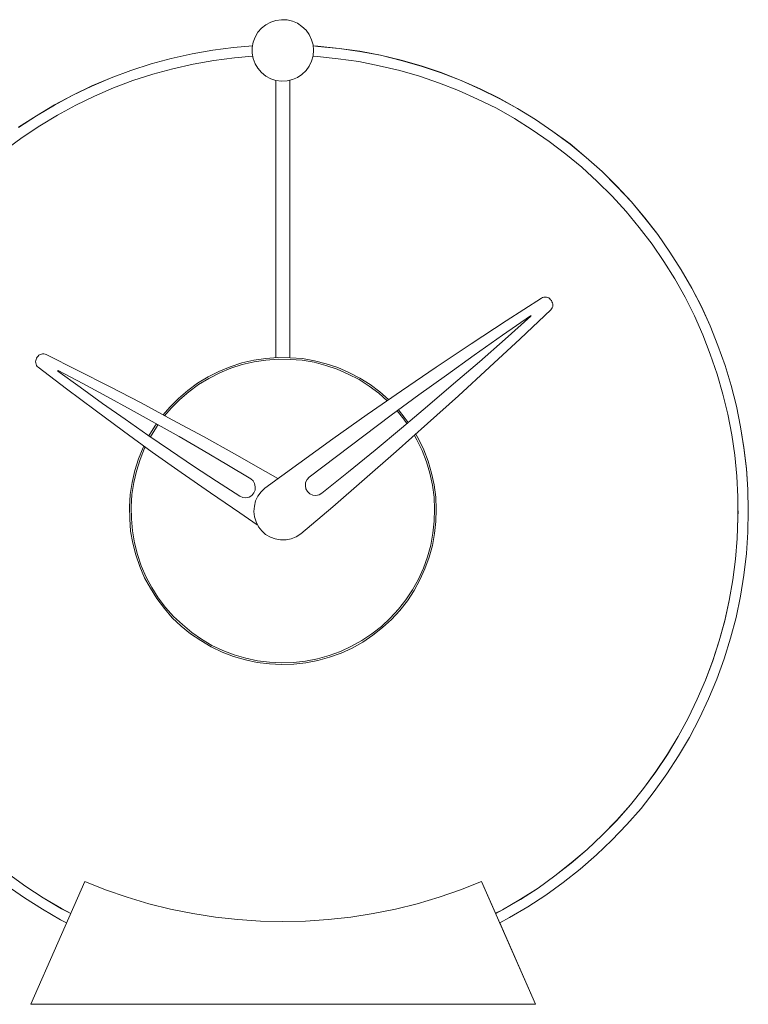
# Model space of a CAD drawing. Header units: inches. Extents: x 39 to 166, y 110 to 197.
# Tile 3 of 7: x 68 to 122, y 110 to 183. Entities that reach past the tile are written whole.
import ezdxf

# ---------------------------------------------------------------- set-up
doc = ezdxf.new("R2010")
doc.units = ezdxf.units.IN
doc.header["$MEASUREMENT"] = 0
doc.layers.add('Capa 1', color=7, linetype='Continuous')

msp = doc.modelspace()

# ---------------------------------------------------------------- linework, layer by layer
at = {"layer": 'Capa 1', "color": 7, "lineweight": 5}
for points in [[(89.582, 180.602), (89.546, 180.193), (89.439, 179.802), (89.262, 179.428), (89.03, 179.108), (88.728, 178.823), (88.39, 178.592), (88.017, 178.432), (87.625, 178.343), (87.216, 178.325), (86.807, 178.379), (86.416, 178.503), (86.06, 178.699), (85.74, 178.948), (85.473, 179.268), (85.278, 179.606), (85.118, 179.997), (85.046, 180.388), (85.046, 180.798), (85.118, 181.207), (85.278, 181.58), (85.473, 181.936), (85.74, 182.238), (86.06, 182.487), (86.416, 182.683), (86.807, 182.807), (87.216, 182.861), (87.625, 182.843), (88.017, 182.754), (88.39, 182.594), (88.728, 182.363), (89.03, 182.096), (89.262, 181.758), (89.439, 181.384), (89.546, 180.993), (89.582, 180.602)], [(85.064, 180.922), (83.677, 180.798), (82.13, 180.602), (80.6, 180.335), (79.071, 179.997), (77.577, 179.588), (76.083, 179.108), (74.624, 178.574), (73.202, 177.97), (71.797, 177.294), (70.427, 176.565), (69.093, 175.764), (67.777, 174.911)], [(85.064, 180.922), (83.677, 180.798), (82.13, 180.602), (80.6, 180.335), (79.071, 179.997), (77.577, 179.588), (76.083, 179.108), (74.624, 178.574), (73.202, 177.952), (71.797, 177.294), (70.427, 176.547), (69.093, 175.764), (67.777, 174.893)], [(121.719, 146.597), (121.684, 148.144), (121.577, 149.709), (121.399, 151.257), (121.15, 152.786), (120.848, 154.315), (120.456, 155.828), (120.012, 157.321), (119.478, 158.798), (118.892, 160.238), (118.251, 161.661), (117.54, 163.03), (116.757, 164.382), (115.921, 165.698), (115.032, 166.979), (114.072, 168.223), (113.076, 169.415), (112.008, 170.553), (110.906, 171.638), (109.732, 172.687), (108.54, 173.683), (107.278, 174.608), (105.997, 175.48), (104.664, 176.298), (103.312, 177.063), (101.907, 177.756), (100.484, 178.379), (99.026, 178.948), (97.549, 179.446), (96.055, 179.873), (94.526, 180.228), (92.996, 180.531), (91.467, 180.744), (89.902, 180.904), (89.564, 180.922)], [(103.347, 116.131), (104.059, 116.522), (105.428, 117.323), (106.762, 118.194), (108.042, 119.119), (109.287, 120.115), (110.497, 121.164), (111.635, 122.249), (112.738, 123.405), (113.787, 124.597), (114.765, 125.842), (115.708, 127.14), (116.561, 128.474), (117.38, 129.843), (118.109, 131.248), (118.785, 132.689), (119.389, 134.148), (119.941, 135.641), (120.403, 137.171), (120.812, 138.7), (121.132, 140.265), (121.399, 141.83), (121.577, 143.413), (121.684, 144.996), (121.719, 146.579), (121.684, 148.144), (121.577, 149.691), (121.399, 151.239), (121.15, 152.786), (120.848, 154.315), (120.456, 155.828), (120.012, 157.321), (119.478, 158.78), (118.892, 160.238), (118.251, 161.643), (117.54, 163.03), (116.757, 164.382), (115.921, 165.698), (115.032, 166.979), (114.072, 168.206), (113.076, 169.397), (112.008, 170.536), (110.906, 171.638), (109.732, 172.687), (108.54, 173.666), (107.278, 174.608), (105.997, 175.48), (104.664, 176.298), (103.312, 177.045), (101.907, 177.739), (100.484, 178.379), (99.026, 178.93), (97.549, 179.428), (96.055, 179.855), (94.526, 180.228), (92.996, 180.513), (91.467, 180.744), (89.902, 180.886), (89.564, 180.922)], [(66.817, 173.257), (68.044, 174.164), (69.342, 175.017), (70.658, 175.818), (72.01, 176.547), (73.397, 177.205), (74.785, 177.827), (76.225, 178.361), (77.701, 178.841), (79.177, 179.232), (80.689, 179.57), (82.201, 179.837), (83.73, 180.051), (85.082, 180.157)], [(89.546, 180.157), (89.884, 180.139), (91.413, 179.979), (92.925, 179.766), (94.437, 179.464), (95.949, 179.108), (97.425, 178.681), (98.883, 178.183), (100.306, 177.632), (101.711, 176.992), (103.098, 176.316), (104.432, 175.551), (105.749, 174.733), (107.011, 173.861), (108.238, 172.937), (109.412, 171.958), (110.55, 170.909), (111.653, 169.824), (112.684, 168.686), (113.663, 167.512), (114.605, 166.285), (115.477, 165.005), (116.277, 163.706), (117.042, 162.354), (117.735, 160.985), (118.358, 159.58), (118.91, 158.14), (119.407, 156.681), (119.834, 155.205), (120.208, 153.711), (120.492, 152.199), (120.723, 150.687), (120.866, 149.14), (120.955, 147.611), (120.955, 146.063), (120.901, 144.534), (120.777, 143.004), (120.581, 141.475), (120.314, 139.963), (119.976, 138.451), (119.568, 136.975), (119.087, 135.499), (118.553, 134.059), (117.949, 132.653), (117.273, 131.266), (116.543, 129.915), (115.743, 128.581), (114.89, 127.3), (113.983, 126.055), (113.023, 124.864), (111.991, 123.708), (110.924, 122.605), (109.803, 121.556), (108.629, 120.542), (107.42, 119.599), (106.175, 118.71), (104.877, 117.874), (103.543, 117.109), (103.045, 116.825)], [(86.807, 178.379), (86.807, 157.89)], [(87.821, 157.89), (87.821, 178.379)], [(85.989, 148.251), (88.497, 150.083), (91.004, 151.897), (93.548, 153.693), (96.091, 155.454), (98.652, 157.197), (101.231, 158.922), (103.827, 160.611), (106.442, 162.283)], [(107.1, 162.176), (107.047, 162.248), (106.976, 162.301), (106.887, 162.337), (106.797, 162.354), (106.708, 162.372), (106.602, 162.354), (106.513, 162.337), (106.442, 162.283)], [(107.171, 162.106), (107.1, 162.176)], [(107.118, 161.43), (107.171, 161.501), (107.224, 161.572), (107.26, 161.661), (107.26, 161.75), (107.26, 161.856), (107.242, 161.945), (107.207, 162.017), (107.171, 162.106)], [(88.639, 144.872), (91.004, 146.881), (93.352, 148.909), (95.682, 150.954), (97.994, 153.017), (100.306, 155.08), (102.582, 157.179), (104.859, 159.295), (107.118, 161.43)], [(89.262, 149.069), (91.271, 150.599), (93.299, 152.128), (95.326, 153.64), (97.354, 155.134), (99.417, 156.61), (101.462, 158.086), (103.543, 159.544), (105.624, 160.985)], [(90.204, 147.877), (92.161, 149.46), (94.135, 151.061), (96.073, 152.679), (98.012, 154.298), (99.932, 155.952), (101.853, 157.588), (103.756, 159.26), (105.642, 160.949)], [(105.624, 160.985), (105.624, 160.985), (105.642, 160.985), (105.66, 160.967), (105.66, 160.949), (105.642, 160.949)], [(69.111, 157.855), (69.076, 157.766), (69.058, 157.677), (69.04, 157.588), (69.058, 157.499), (69.076, 157.41), (69.111, 157.321), (69.164, 157.25), (69.236, 157.179)], [(69.164, 157.926), (69.111, 157.855)], [(69.822, 158.122), (69.734, 158.157), (69.645, 158.175), (69.556, 158.175), (69.467, 158.157), (69.378, 158.122), (69.289, 158.068), (69.218, 158.015), (69.164, 157.926)], [(86.95, 148.962), (86.042, 149.478), (83.748, 150.776), (81.454, 152.057), (79.142, 153.302), (76.83, 154.547), (74.5, 155.756), (72.17, 156.948), (69.822, 158.122)], [(78.466, 153.675), (78.964, 154.245), (79.604, 154.885), (80.28, 155.472), (81.009, 156.005), (81.792, 156.468), (82.592, 156.877), (83.428, 157.215), (84.282, 157.499), (85.171, 157.695), (86.06, 157.837), (86.95, 157.908), (87.857, 157.89), (88.764, 157.819), (89.653, 157.659), (90.524, 157.446), (91.378, 157.161), (92.196, 156.806), (92.996, 156.379), (93.761, 155.898), (94.49, 155.365), (95.131, 154.796)], [(85.42, 145.548), (84.139, 146.419), (81.97, 147.913), (79.8, 149.407), (77.666, 150.919), (75.531, 152.466), (73.433, 154.013), (71.334, 155.596), (69.236, 157.179)], [(95.024, 154.707), (94.401, 155.258), (93.69, 155.792), (92.943, 156.272), (92.143, 156.681), (91.324, 157.037), (90.489, 157.321), (89.617, 157.552), (88.746, 157.695), (87.857, 157.766), (86.967, 157.784), (86.06, 157.713), (85.189, 157.588), (84.317, 157.375), (83.463, 157.108), (82.646, 156.77), (81.845, 156.361), (81.08, 155.898), (80.369, 155.365), (79.693, 154.796), (79.053, 154.156), (78.573, 153.604)], [(70.694, 156.894), (70.676, 156.912), (70.676, 156.93), (70.694, 156.948), (70.712, 156.948)], [(84.139, 147.664), (82.414, 148.767), (80.707, 149.887), (79.017, 151.025), (77.328, 152.164), (75.656, 153.337), (73.984, 154.511), (72.33, 155.703), (70.694, 156.894)], [(84.94, 148.945), (83.179, 149.994), (81.418, 151.025), (79.658, 152.057), (77.879, 153.053), (76.101, 154.049), (74.304, 155.027), (72.526, 155.987), (70.712, 156.948)], [(96.482, 153.017), (96.251, 153.337), (95.753, 153.96)], [(95.86, 154.031), (96.358, 153.409), (96.589, 153.106)], [(77.417, 152.11), (77.861, 152.822), (77.968, 152.999)], [(78.093, 152.946), (77.968, 152.75), (77.523, 152.039)], [(92.392, 136.566), (93.157, 136.993), (93.903, 137.491), (94.597, 138.042), (95.255, 138.647), (95.86, 139.305), (96.411, 139.999), (96.909, 140.746), (97.336, 141.528), (97.709, 142.346), (98.012, 143.182), (98.243, 144.036), (98.403, 144.925), (98.51, 145.814), (98.527, 146.704), (98.492, 147.593), (98.368, 148.464), (98.19, 149.354), (97.923, 150.207), (97.603, 151.025), (97.211, 151.826), (97.034, 152.146)], [(97.14, 152.235), (97.336, 151.897), (97.727, 151.079), (98.047, 150.243), (98.296, 149.371), (98.492, 148.5), (98.616, 147.593), (98.652, 146.704), (98.634, 145.797), (98.527, 144.907), (98.368, 144.018), (98.136, 143.146), (97.816, 142.293), (97.443, 141.475), (97.016, 140.692), (96.518, 139.928), (95.966, 139.216), (95.344, 138.558), (94.686, 137.953), (93.974, 137.384), (93.228, 136.886), (92.445, 136.442)], [(92.445, 136.442), (91.627, 136.068), (90.773, 135.766), (89.902, 135.517), (89.012, 135.357), (88.123, 135.25), (87.216, 135.214), (86.327, 135.268), (85.42, 135.374), (84.549, 135.57), (83.677, 135.819), (82.841, 136.139), (82.023, 136.531), (81.24, 136.993), (80.493, 137.491), (79.8, 138.06), (79.142, 138.683), (78.555, 139.358), (78.004, 140.088), (77.523, 140.852), (77.097, 141.635), (76.741, 142.471), (76.439, 143.325), (76.225, 144.196), (76.065, 145.085), (75.994, 145.975), (75.976, 146.881), (76.029, 147.788), (76.172, 148.678), (76.367, 149.549), (76.634, 150.421), (76.99, 151.257), (77.043, 151.363)], [(77.15, 151.292), (77.097, 151.203), (76.759, 150.367), (76.492, 149.514), (76.296, 148.66), (76.154, 147.771), (76.101, 146.881), (76.118, 145.992), (76.189, 145.103), (76.35, 144.214), (76.563, 143.36), (76.848, 142.506), (77.203, 141.688), (77.63, 140.906), (78.11, 140.159), (78.644, 139.447), (79.231, 138.772), (79.889, 138.167), (80.582, 137.597), (81.312, 137.1), (82.076, 136.637), (82.877, 136.264), (83.713, 135.943), (84.566, 135.695), (85.438, 135.499), (86.327, 135.392), (87.216, 135.357), (88.105, 135.374), (88.995, 135.481), (89.884, 135.641), (90.738, 135.89), (91.574, 136.193), (92.392, 136.566)], [(84.94, 148.945), (85.118, 148.784), (85.224, 148.589), (85.278, 148.358), (85.26, 148.109), (85.171, 147.895), (85.011, 147.717), (84.815, 147.593), (84.584, 147.54), (84.353, 147.557), (84.139, 147.664)], [(90.204, 147.877), (89.991, 147.753), (89.76, 147.7), (89.528, 147.735), (89.315, 147.842), (89.137, 148.002), (89.012, 148.198), (88.977, 148.429), (88.995, 148.678), (89.101, 148.891), (89.262, 149.069)], [(88.639, 144.872), (88.301, 144.658), (87.928, 144.516), (87.554, 144.427), (87.145, 144.427), (86.754, 144.498), (86.398, 144.641), (86.042, 144.836), (85.758, 145.103), (85.509, 145.405), (85.331, 145.761), (85.207, 146.134), (85.171, 146.526), (85.207, 146.917), (85.296, 147.308), (85.473, 147.664), (85.705, 147.984), (85.989, 148.251)], [(120.972, 146.579), (120.955, 146.081), (120.901, 144.534), (120.777, 143.004), (120.581, 141.475), (120.314, 139.963), (119.976, 138.469), (119.568, 136.975), (119.087, 135.517), (118.553, 134.076), (117.949, 132.653), (117.273, 131.266), (116.543, 129.915), (115.743, 128.599), (114.89, 127.318), (113.983, 126.073), (113.023, 124.864), (111.991, 123.725), (110.924, 122.623), (109.803, 121.556), (108.629, 120.56), (107.42, 119.617), (106.175, 118.71), (104.877, 117.892), (103.543, 117.109), (103.027, 116.842)], [(71.636, 116.825), (70.961, 117.198), (69.609, 117.981), (68.311, 118.834), (67.048, 119.742)], [(71.636, 116.825), (70.961, 117.18), (69.609, 117.981), (68.311, 118.817), (67.048, 119.724)], [(66.941, 118.87), (68.222, 117.981), (69.538, 117.145), (70.89, 116.362), (71.316, 116.131)], [(68.684, 110.12), (72.668, 119.19)], [(72.668, 119.19), (74.215, 118.585), (75.798, 118.034), (77.399, 117.554), (79.017, 117.145), (80.672, 116.825), (82.325, 116.558), (83.98, 116.38), (85.651, 116.273), (87.323, 116.238)], [(72.668, 119.19), (72.668, 119.19)], [(72.668, 119.19), (74.215, 118.585), (75.798, 118.034), (77.399, 117.554), (79.017, 117.145), (80.672, 116.825), (82.325, 116.558), (83.98, 116.38), (85.651, 116.273), (87.323, 116.238), (88.995, 116.273), (90.666, 116.38), (92.338, 116.558), (93.992, 116.825), (95.629, 117.145), (97.247, 117.554), (98.865, 118.034), (100.448, 118.585), (101.996, 119.19)], [(101.996, 119.19), (103.027, 116.842)], [(101.996, 119.19), (101.996, 119.19)], [(101.996, 119.19), (105.979, 110.12)], [(103.205, 116.451), (103.223, 116.416), (103.276, 116.273), (103.33, 116.167), (103.365, 116.078), (103.383, 116.042)], [(103.347, 116.131), (103.365, 116.078), (103.383, 116.042)], [(103.383, 116.042), (103.365, 116.078), (103.347, 116.131)], [(103.383, 116.042), (103.365, 116.078), (103.347, 116.131)], [(103.347, 116.131), (105.979, 110.12)], [(105.979, 110.12), (68.684, 110.12)], [(105.979, 110.12), (105.979, 110.12)]]:
    msp.add_lwpolyline(points, dxfattribs=at)

doc.saveas('drawing.dxf')
